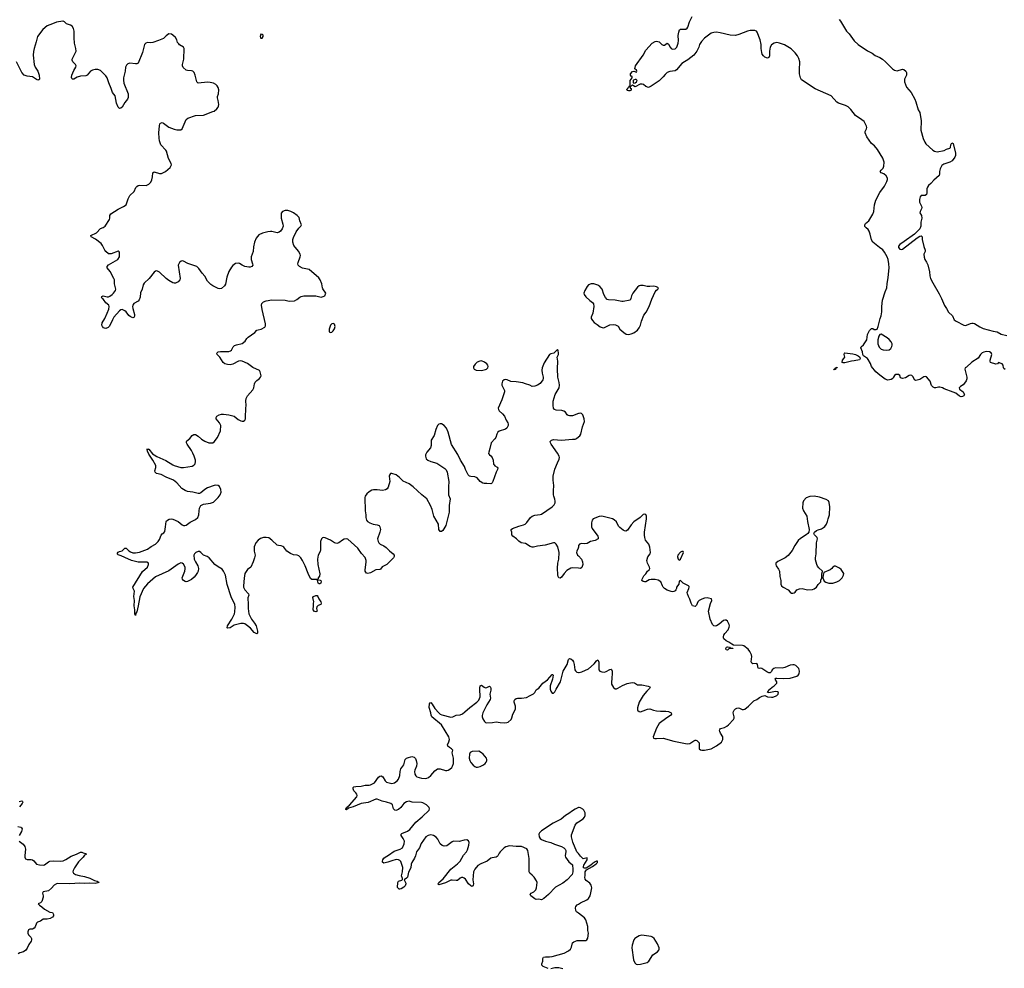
# Model space of a CAD drawing. Header units: inches. Extents: x 2133841 to 2292144, y 758099 to 915581.
# Tile 46 of 80: x 2191639 to 2206375, y 845825 to 860021. Entities that reach past the tile are written whole.
import ezdxf

# ---------------------------------------------------------------- set-up
doc = ezdxf.new("R2010")
doc.units = ezdxf.units.IN
doc.header["$MEASUREMENT"] = 0
for name, color, linetype in [('C1894', 7, 'Continuous'), ('C1895', 7, 'Continuous'), ('C1896', 7, 'Continuous'), ('C2804', 7, 'Continuous'), ('C2805', 7, 'Continuous'), ('C2806', 7, 'Continuous')]:
    doc.layers.add(name, color=color, linetype=linetype)

msp = doc.modelspace()

# ---------------------------------------------------------------- linework, layer by layer
at = {"layer": 'C1894', "color": 6, "elevation": 300}
for points in [[(2200000, 848229), (2199990, 848227), (2199950, 848207), (2199910, 848183), (2199860, 848140), (2199808, 848110), (2199742, 848058), (2199624, 847996), (2199450, 847883), (2199418, 847850), (2199411, 847830), (2199413, 847793), (2199428, 847768), (2199450, 847751), (2199510, 847726), (2199589, 847709), (2199644, 847684), (2199749, 847649), (2199781, 847630), (2199801, 847610), (2199811, 847590), (2199813, 847573), (2199803, 847510), (2199810, 847490), (2199860, 847420), (2199910, 847371), (2199918, 847302), (2199917, 847270), (2199905, 847230), (2199833, 847147), (2199770, 847100), (2199660, 847040), (2199554, 846930), (2199485, 846870), (2199450, 846852), (2199410, 846858), (2199370, 846855), (2199350, 846863), (2199290, 846910), (2199278, 846930), (2199292, 846948), (2199333, 846967), (2199363, 846997), (2199375, 847030), (2199382, 847110), (2199376, 847136), (2199338, 847190), (2199310, 847220), (2199273, 847250), (2199263, 847270), (2199264, 847470), (2199246, 847590), (2199230, 847614), (2199150, 847649), (2199070, 847646), (2198970, 847657), (2198915, 847645), (2198888, 847630), (2198830, 847568), (2198813, 847547), (2198796, 847510), (2198783, 847497), (2198770, 847489), (2198710, 847479), (2198690, 847471), (2198633, 847427), (2198539, 847390), (2198496, 847364), (2198450, 847310), (2198429, 847270), (2198421, 847150), (2198429, 847090), (2198427, 847070), (2198410, 847047), (2198390, 847057), (2198357, 847090), (2198310, 847160), (2198290, 847176), (2198270, 847183), (2198250, 847182), (2198230, 847174), (2198190, 847141), (2198170, 847137), (2198110, 847145), (2198090, 847142), (2198010, 847105), (2197910, 847075), (2197902, 847082), (2197901, 847090), (2197911, 847110), (2197975, 847165), (2198093, 847307), (2198193, 847390), (2198233, 847430), (2198282, 847518), (2198325, 847570), (2198342, 847598), (2198361, 847670), (2198364, 847710), (2198354, 847734), (2198330, 847747), (2198290, 847743), (2198215, 847725), (2198130, 847728), (2198110, 847719), (2198030, 847658), (2197990, 847655), (2197964, 847664), (2197930, 847690), (2197896, 847756), (2197870, 847786), (2197832, 847812), (2197790, 847822), (2197750, 847812), (2197715, 847790), (2197645, 847695), (2197622, 847630), (2197580, 847570), (2197563, 847510), (2197547, 847473), (2197508, 847410), (2197499, 847381), (2197492, 847328), (2197458, 847262), (2197441, 847190), (2197430, 847176), (2197392, 847150), (2197410, 847121), (2197418, 847098), (2197419, 847090), (2197410, 847059), (2197390, 847039), (2197350, 847012), (2197330, 847007), (2197318, 847010), (2197293, 847033), (2197297, 847110), (2197310, 847129), (2197357, 847143), (2197368, 847152), (2197368, 847170), (2197355, 847210), (2197367, 847270), (2197372, 847332), (2197365, 847365), (2197343, 847423), (2197330, 847438), (2197310, 847450), (2197271, 847451), (2197210, 847435), (2197150, 847411), (2197090, 847398), (2197071, 847411), (2197068, 847430), (2197073, 847450), (2197087, 847473), (2197110, 847490), (2197161, 847519), (2197243, 847577), (2197332, 847610), (2197366, 847630), (2197391, 847690), (2197397, 847730), (2197380, 847770), (2197350, 847810), (2197346, 847830), (2197359, 847841), (2197441, 847879), (2197478, 847902), (2197570, 848013), (2197661, 848090), (2197765, 848190), (2197772, 848210), (2197767, 848230), (2197729, 848269), (2197670, 848301), (2197650, 848306), (2197512, 848312), (2197466, 848326), (2197430, 848317), (2197390, 848292), (2197342, 848230), (2197310, 848202), (2197270, 848189), (2197251, 848191), (2197231, 848211), (2197216, 848270), (2197193, 848290), (2197130, 848311), (2197065, 848325), (2196990, 848358), (2196970, 848356), (2196853, 848307), (2196750, 848292), (2196630, 848240), (2196561, 848219), (2196530, 848198), (2196521, 848201), (2196518, 848210), (2196532, 848230), (2196575, 848265), (2196683, 848390), (2196688, 848410), (2196683, 848430), (2196671, 848450), (2196641, 848481), (2196629, 848510), (2196630, 848530), (2196640, 848540), (2196670, 848548), (2196750, 848552), (2196810, 848566), (2196870, 848566), (2196890, 848571), (2196950, 848603), (2197010, 848683), (2197030, 848699), (2197050, 848703), (2197075, 848690), (2197109, 848629), (2197130, 848612), (2197210, 848590), (2197250, 848600), (2197290, 848629), (2197310, 848654), (2197328, 848710), (2197332, 848770), (2197343, 848810), (2197389, 848870), (2197410, 848950), (2197430, 848970), (2197444, 848976), (2197510, 848994), (2197544, 848984), (2197564, 848964), (2197574, 848934), (2197581, 848890), (2197576, 848850), (2197551, 848789), (2197548, 848770), (2197554, 848730), (2197566, 848706), (2197584, 848690), (2197650, 848668), (2197710, 848664), (2197730, 848668), (2197759, 848681), (2197791, 848709), (2197850, 848779), (2197890, 848810), (2197930, 848810), (2198010, 848786), (2198030, 848786), (2198050, 848790), (2198076, 848804), (2198106, 848830), (2198118, 848850), (2198130, 848890), (2198132, 848972), (2198113, 849050), (2198119, 849090), (2198099, 849110), (2198070, 849127), (2198047, 849150), (2198044, 849170), (2198064, 849216), (2198071, 849249), (2198064, 849290), (2197953, 849470), (2197807, 849590), (2197795, 849615), (2197790, 849650), (2197766, 849730), (2197770, 849782), (2197781, 849799), (2197790, 849802), (2197810, 849780), (2197854, 849714), (2197910, 849649), (2197930, 849630), (2197956, 849616), (2198090, 849584), (2198119, 849590), (2198170, 849614), (2198230, 849619), (2198265, 849635), (2198299, 849661), (2198375, 849730), (2198483, 849810), (2198510, 849839), (2198530, 849890), (2198526, 850000)], [(2198690, 850000), (2198690, 849989), (2198675, 849930), (2198683, 849870), (2198678, 849850), (2198630, 849770), (2198569, 849650), (2198561, 849610), (2198562, 849590), (2198570, 849560), (2198596, 849516), (2198610, 849505), (2198630, 849500), (2198716, 849504), (2198770, 849515), (2198830, 849504), (2198890, 849499), (2198930, 849503), (2198950, 849511), (2198992, 849550), (2199005, 849575), (2199020, 849630), (2199057, 849703), (2199061, 849730), (2199058, 849750), (2199041, 849810), (2199041, 849830), (2199050, 849850), (2199070, 849864), (2199090, 849868), (2199150, 849866), (2199222, 849878), (2199278, 849910), (2199329, 849931), (2199347, 849950), (2199370, 849990), (2199386, 850000)], [(2199580, 850000), (2199588, 849970), (2199597, 849957), (2199610, 849943), (2199630, 849943), (2199650, 849964), (2199670, 850000)], [(2191630, 848320), (2191670, 848332), (2191682, 848322), (2191684, 848310), (2191675, 848290), (2191638, 848242)], [(2200000, 847541), (2199978, 847570), (2199915, 847715), (2199896, 847790), (2199896, 847824), (2199951, 847969), (2199977, 848003), (2200000, 848017)], [(2191609, 847949), (2191655, 847935), (2191666, 847926), (2191674, 847910), (2191665, 847870), (2191629, 847811)], [(2191630, 847726), (2191690, 847681), (2191713, 847650), (2191724, 847610), (2191713, 847513), (2191714, 847490), (2191724, 847464), (2191750, 847454), (2191810, 847455), (2191830, 847448), (2191850, 847431), (2191890, 847385), (2191933, 847373), (2191990, 847366), (2192010, 847372), (2192070, 847420), (2192092, 847428), (2192146, 847434), (2192250, 847429), (2192290, 847435), (2192330, 847454), (2192410, 847504), (2192488, 847532), (2192550, 847565), (2192570, 847565), (2192590, 847554), (2192625, 847545), (2192631, 847530), (2192610, 847518), (2192590, 847490), (2192521, 847419), (2192458, 847330), (2192437, 847290), (2192436, 847270), (2192444, 847250), (2192476, 847230), (2192530, 847215), (2192610, 847199), (2192690, 847173), (2192760, 847140), (2192798, 847130), (2192827, 847110), (2192770, 847094), (2192690, 847098), (2192610, 847092), (2192537, 847097), (2192390, 847090), (2192210, 847095), (2192190, 847090), (2192156, 847070), (2192117, 847023), (2192070, 846982), (2191991, 846969), (2191978, 846950), (2191991, 846911), (2191990, 846890), (2191970, 846827), (2191950, 846803), (2191923, 846797), (2191917, 846790), (2191933, 846770), (2191970, 846746), (2192012, 846710), (2192090, 846665), (2192130, 846662), (2192145, 846630), (2192144, 846610), (2192131, 846589), (2192096, 846570), (2192050, 846558), (2191990, 846559), (2191952, 846528), (2191907, 846513), (2191890, 846498), (2191872, 846448), (2191855, 846425), (2191830, 846412), (2191790, 846411), (2191770, 846401), (2191758, 846370), (2191759, 846350), (2191770, 846324), (2191805, 846290), (2191813, 846273), (2191814, 846250), (2191808, 846232), (2191777, 846183), (2191750, 846124), (2191730, 846095), (2191697, 846070), (2191643, 846057), (2191618, 846042)], [(2200000, 846649), (2199973, 846670), (2199960, 846690), (2199956, 846730), (2199963, 846750), (2199984, 846776), (2200000, 846787)], [(2199550, 845820), (2199473, 845850), (2199452, 845870), (2199454, 845890), (2199470, 845930), (2199470, 845970), (2199479, 845990), (2199510, 845998), (2199570, 845996), (2199610, 846002), (2199790, 846053), (2199854, 846086), (2199884, 846110), (2199897, 846143), (2199912, 846208), (2199930, 846223), (2199981, 846239), (2200000, 846240)], [(2199770, 845819), (2199708, 845830), (2199650, 845831), (2199590, 845817)]]:
    msp.add_lwpolyline(points, dxfattribs=at)
msp.add_lwpolyline([(2198513, 849073), (2198412, 849068), (2198383, 849057), (2198370, 849030), (2198368, 848972), (2198377, 848937), (2198390, 848907), (2198424, 848864), (2198450, 848844), (2198470, 848836), (2198490, 848835), (2198530, 848843), (2198581, 848870), (2198605, 848890), (2198620, 848910), (2198630, 848930), (2198632, 848948), (2198625, 848970), (2198575, 849030), (2198550, 849052)], close=True, dxfattribs=at)
at = {"layer": 'C1895', "color": 6, "elevation": 300}
for points in [[(2192286, 860000), (2192190, 859985), (2192130, 859958), (2192050, 859929), (2191986, 859874), (2191907, 859770), (2191887, 859690), (2191853, 859590), (2191844, 859544), (2191841, 859490), (2191855, 859350), (2191870, 859312), (2191910, 859250), (2191929, 859190), (2191933, 859130), (2191930, 859123), (2191920, 859120), (2191910, 859118), (2191890, 859128), (2191830, 859166), (2191750, 859174), (2191708, 859190), (2191669, 859229), (2191642, 859290), (2191590, 859390)], [(2200000, 854126), (2199910, 854091), (2199870, 854091), (2199850, 854098), (2199835, 854110), (2199806, 854146), (2199783, 854163), (2199752, 854172), (2199670, 854178), (2199643, 854190), (2199626, 854210), (2199621, 854250), (2199622, 854310), (2199653, 854410), (2199711, 854510), (2199719, 854550), (2199715, 854590), (2199694, 854670), (2199686, 854794), (2199691, 854910), (2199685, 854970), (2199701, 855010), (2199704, 855030), (2199698, 855070), (2199690, 855086), (2199631, 855029), (2199590, 855019), (2199570, 855009), (2199490, 854885), (2199460, 854810), (2199454, 854774), (2199457, 854730), (2199473, 854670), (2199473, 854650), (2199468, 854630), (2199430, 854577), (2199391, 854550), (2199350, 854536), (2199310, 854533), (2199273, 854553), (2199210, 854570), (2199170, 854586), (2199070, 854603), (2198990, 854608), (2198934, 854634), (2198917, 854637), (2198890, 854634), (2198867, 854613), (2198853, 854570), (2198854, 854550), (2198893, 854470), (2198895, 854450), (2198857, 854330), (2198800, 854210), (2198803, 854190), (2198816, 854170), (2198865, 854125), (2198894, 854090), (2198918, 854030), (2198943, 853990), (2198950, 853970), (2198950, 853950), (2198930, 853910), (2198910, 853894), (2198816, 853864), (2198793, 853847), (2198779, 853821), (2198764, 853770), (2198752, 853750), (2198696, 853690), (2198676, 853604), (2198658, 853550), (2198657, 853530), (2198668, 853510), (2198692, 853492), (2198710, 853470), (2198723, 853430), (2198730, 853370), (2198738, 853358), (2198750, 853344), (2198785, 853325), (2198793, 853310), (2198790, 853290), (2198770, 853250), (2198720, 853110), (2198710, 853090), (2198698, 853082), (2198690, 853077), (2198630, 853082), (2198590, 853079), (2198570, 853086), (2198532, 853112), (2198484, 853164), (2198450, 853178), (2198390, 853183), (2198370, 853192), (2198349, 853209), (2198309, 853289), (2198294, 853334), (2198234, 853430), (2198194, 853514), (2198103, 853663), (2198053, 853850), (2198028, 853910), (2197990, 853949), (2197950, 853971), (2197930, 853972), (2197913, 853967), (2197892, 853948), (2197868, 853890), (2197842, 853798), (2197799, 853730), (2197798, 853650), (2197786, 853614), (2197730, 853550), (2197712, 853510), (2197710, 853490), (2197724, 853450), (2197748, 853428), (2197790, 853409), (2197884, 853384), (2198004, 853304), (2198023, 853283), (2198036, 853250), (2198063, 853110), (2198056, 853030), (2198058, 852910), (2198079, 852850), (2198067, 852750), (2198069, 852650), (2198015, 852450), (2197970, 852375), (2197950, 852361), (2197930, 852364), (2197914, 852390), (2197905, 852470), (2197838, 852590), (2197810, 852690), (2197787, 852750), (2197730, 852850), (2197656, 852910), (2197530, 853032), (2197470, 853073), (2197377, 853117), (2197325, 853170), (2197273, 853210), (2197208, 853232), (2197190, 853229), (2197173, 853207), (2197170, 853190), (2197177, 853110), (2197155, 853025), (2197139, 853001), (2197114, 852986), (2197070, 852975), (2196990, 852986), (2196936, 852984), (2196910, 852978), (2196870, 852958), (2196834, 852926), (2196808, 852892), (2196802, 852870), (2196807, 852670), (2196820, 852610), (2196818, 852570), (2196830, 852530), (2196846, 852510), (2196881, 852490), (2196930, 852472), (2196990, 852463), (2197017, 852450), (2197030, 852430), (2197038, 852390), (2197030, 852350), (2196992, 852250), (2197003, 852210), (2197015, 852190), (2197034, 852174), (2197090, 852148), (2197123, 852123), (2197173, 852073), (2197230, 852030), (2197242, 852010), (2197241, 851990), (2197232, 851970), (2197213, 851950), (2197133, 851870), (2197066, 851834), (2197041, 851799), (2197030, 851792), (2196970, 851789), (2196890, 851745), (2196850, 851734), (2196830, 851740), (2196811, 851770), (2196807, 851790), (2196825, 851905), (2196824, 851930), (2196811, 851971), (2196753, 852033), (2196698, 852110), (2196550, 852245), (2196530, 852251), (2196495, 852245), (2196469, 852231), (2196417, 852190), (2196384, 852184), (2196350, 852193), (2196290, 852232), (2196211, 852269), (2196187, 852273), (2196170, 852267), (2196155, 852250), (2196142, 852210), (2196142, 852090), (2196135, 852065), (2196106, 852010), (2196096, 851950), (2196100, 851870), (2196130, 851730), (2196126, 851694), (2196105, 851670), (2196104, 851656), (2196098, 851650), (2196101, 851641), (2196136, 851636), (2196145, 851630), (2196152, 851610), (2196147, 851590), (2196130, 851578), (2196120, 851580), (2196106, 851590), (2196095, 851630), (2196098, 851638), (2196090, 851638), (2196084, 851644), (2196010, 851646), (2195990, 851659), (2195954, 851734), (2195910, 851849), (2195870, 851930), (2195845, 851970), (2195817, 851997), (2195790, 852009), (2195735, 852015), (2195690, 852031), (2195635, 852070), (2195590, 852127), (2195577, 852137), (2195550, 852148), (2195510, 852150), (2195490, 852158), (2195414, 852234), (2195365, 852265), (2195330, 852273), (2195290, 852270), (2195245, 852255), (2195208, 852230), (2195175, 852190), (2195149, 852130), (2195146, 852070), (2195161, 852010), (2195154, 851966), (2195134, 851910), (2195098, 851830), (2195046, 851794), (2195009, 851731), (2194997, 851663), (2194987, 851550), (2194990, 851528), (2195007, 851490), (2195065, 851430), (2195069, 851410), (2195055, 851370), (2195060, 851270), (2195057, 851210), (2195069, 851131), (2195107, 851050), (2195155, 850990), (2195179, 850950), (2195200, 850870), (2195199, 850841), (2195190, 850832), (2195150, 850850), (2195094, 850914), (2195050, 850952), (2195010, 850978), (2194990, 850985), (2194950, 850984), (2194850, 850958), (2194790, 850922), (2194750, 850916), (2194742, 850922), (2194747, 850950), (2194812, 851048), (2194855, 851130), (2194861, 851159), (2194863, 851230), (2194857, 851270), (2194805, 851385), (2194744, 851570), (2194717, 851710), (2194690, 851769), (2194670, 851800), (2194611, 851831), (2194557, 851870), (2194475, 851970), (2194442, 851990), (2194390, 852010), (2194352, 852050), (2194330, 852061), (2194310, 852063), (2194276, 852050), (2194256, 852030), (2194247, 852010), (2194251, 851950), (2194268, 851908), (2194303, 851850), (2194316, 851810), (2194310, 851770), (2194300, 851750), (2194270, 851701), (2194250, 851678), (2194210, 851644), (2194150, 851615), (2194130, 851609), (2194113, 851613), (2194089, 851630), (2194074, 851650), (2194072, 851670), (2194112, 851768), (2194116, 851804), (2194114, 851830), (2194090, 851872), (2194070, 851887), (2194050, 851891), (2194010, 851873), (2193870, 851773), (2193670, 851681), (2193550, 851581), (2193494, 851510), (2193435, 851385), (2193411, 851250), (2193390, 851162), (2193378, 851142), (2193370, 851107), (2193364, 851130), (2193364, 851190), (2193353, 851250), (2193357, 851330), (2193348, 851390), (2193359, 851470), (2193338, 851510), (2193334, 851530), (2193477, 851763), (2193551, 851830), (2193567, 851870), (2193567, 851890), (2193542, 851902), (2193410, 851904), (2193310, 851930), (2193210, 851971), (2193158, 851998), (2193114, 852014), (2193098, 852030), (2193110, 852051), (2193130, 852063), (2193170, 852074), (2193210, 852114), (2193230, 852110), (2193270, 852072), (2193296, 852056), (2193330, 852045), (2193370, 852041), (2193430, 852051), (2193550, 852097), (2193604, 852136), (2193670, 852173), (2193712, 852210), (2193730, 852242), (2193754, 852306), (2193770, 852325), (2193798, 852342), (2193810, 852361), (2193822, 852430), (2193830, 852510), (2193838, 852522), (2193876, 852544), (2193910, 852550), (2193930, 852546), (2194008, 852510), (2194070, 852460), (2194090, 852452), (2194110, 852452), (2194130, 852459), (2194190, 852504), (2194270, 852541), (2194307, 852570), (2194322, 852610), (2194323, 852670), (2194330, 852710), (2194350, 852750), (2194390, 852773), (2194495, 852785), (2194540, 852800), (2194611, 852869), (2194638, 852910), (2194652, 852950), (2194649, 852990), (2194630, 853036), (2194610, 853051), (2194574, 853054), (2194550, 853051), (2194450, 853013), (2194408, 852990), (2194350, 852942), (2194330, 852933), (2194310, 852933), (2194230, 852953), (2194150, 852961), (2194115, 852975), (2194067, 853007), (2193988, 853090), (2193939, 853130), (2193830, 853175), (2193755, 853215), (2193687, 853230), (2193666, 853250), (2193660, 853270), (2193678, 853322), (2193674, 853350), (2193629, 853430), (2193570, 853517), (2193550, 853566), (2193546, 853590), (2193550, 853603), (2193556, 853596), (2193570, 853592), (2193626, 853526), (2193649, 853509), (2193690, 853485), (2193824, 853424), (2193930, 853358), (2193950, 853350), (2194050, 853322), (2194090, 853319), (2194218, 853342), (2194245, 853355), (2194263, 853377), (2194272, 853408), (2194268, 853430), (2194251, 853490), (2194230, 853535), (2194210, 853572), (2194143, 853670), (2194136, 853690), (2194137, 853710), (2194142, 853718), (2194184, 853756), (2194220, 853800), (2194247, 853813), (2194270, 853812), (2194310, 853790), (2194362, 853742), (2194410, 853713), (2194470, 853689), (2194530, 853691), (2194550, 853703), (2194600, 853770), (2194645, 853870), (2194648, 853950), (2194630, 853990), (2194581, 854050), (2194577, 854070), (2194590, 854090), (2194624, 854110), (2194657, 854117), (2194690, 854119), (2194770, 854109), (2194847, 854087), (2194910, 854038), (2194950, 854017), (2194970, 854011), (2194990, 854013), (2195009, 854030), (2195018, 854050), (2195020, 854070), (2195022, 854210), (2195028, 854250), (2195023, 854317), (2195026, 854354), (2195047, 854393), (2195130, 854482), (2195141, 854510), (2195152, 854570), (2195165, 854595), (2195190, 854623), (2195230, 854650), (2195245, 854670), (2195252, 854690), (2195238, 854750), (2195226, 854770), (2195130, 854817), (2195050, 854874), (2194970, 854913), (2194950, 854918), (2194911, 854910), (2194830, 854868), (2194790, 854857), (2194750, 854859), (2194710, 854870), (2194684, 854890), (2194632, 854972), (2194595, 855010), (2194590, 855031), (2194609, 855050), (2194642, 855058), (2194770, 855058), (2194796, 855064), (2194810, 855074), (2194835, 855125), (2194856, 855144), (2194885, 855155), (2194970, 855173), (2195013, 855210), (2195039, 855250), (2195059, 855270), (2195158, 855342), (2195190, 855374), (2195210, 855382), (2195252, 855388), (2195310, 855418), (2195318, 855442), (2195317, 855470), (2195270, 855682), (2195260, 855750), (2195264, 855776), (2195290, 855799), (2195330, 855814), (2195411, 855829), (2195610, 855825), (2195670, 855807), (2195750, 855814), (2195788, 855832), (2195830, 855871), (2195850, 855880), (2195890, 855890), (2196030, 855890), (2196070, 855887), (2196150, 855871), (2196183, 855877), (2196204, 855890), (2196219, 855930), (2196176, 855996), (2196169, 856009), (2196163, 856070), (2196138, 856130), (2196118, 856158), (2195970, 856281), (2195870, 856301), (2195827, 856327), (2195807, 856350), (2195801, 856370), (2195805, 856390), (2195838, 856470), (2195840, 856490), (2195836, 856510), (2195810, 856555), (2195744, 856644), (2195728, 856690), (2195727, 856730), (2195736, 856764), (2195775, 856845), (2195817, 856903), (2195846, 856930), (2195855, 856950), (2195830, 857010), (2195819, 857059), (2195790, 857090), (2195736, 857130), (2195699, 857150), (2195650, 857164), (2195610, 857164), (2195570, 857150), (2195554, 857126), (2195550, 857110), (2195552, 857050), (2195579, 856959), (2195580, 856930), (2195566, 856890), (2195542, 856858), (2195520, 856840), (2195490, 856831), (2195410, 856850), (2195390, 856850), (2195350, 856846), (2195272, 856828), (2195220, 856800), (2195180, 856750), (2195152, 856690), (2195138, 856622), (2195134, 856550), (2195102, 856470), (2195102, 856430), (2195125, 856370), (2195126, 856350), (2195112, 856330), (2195090, 856320), (2195070, 856319), (2195009, 856329), (2194966, 856346), (2194930, 856372), (2194910, 856377), (2194870, 856372), (2194850, 856360), (2194830, 856344), (2194810, 856318), (2194769, 856251), (2194740, 856170), (2194718, 856062), (2194704, 856036), (2194660, 856000), (2194630, 855993), (2194610, 855999), (2194530, 856039), (2194500, 856060), (2194450, 856110), (2194410, 856182), (2194370, 856227), (2194320, 856300), (2194290, 856327), (2194155, 856375), (2194090, 856410), (2194070, 856413), (2194053, 856407), (2194028, 856390), (2194010, 856350), (2194038, 856150), (2194034, 856130), (2194010, 856100), (2193970, 856079), (2193950, 856077), (2193930, 856085), (2193870, 856119), (2193829, 856149), (2193730, 856242), (2193690, 856262), (2193670, 856260), (2193650, 856245), (2193574, 856146), (2193501, 856079), (2193488, 856052), (2193473, 855987), (2193448, 855932), (2193440, 855870), (2193426, 855830), (2193410, 855807), (2193348, 855772), (2193330, 855750), (2193327, 855730), (2193330, 855701), (2193356, 855610), (2193356, 855590), (2193350, 855569), (2193330, 855562), (2193290, 855579), (2193270, 855595), (2193230, 855647), (2193210, 855666), (2193170, 855684), (2193150, 855679), (2193130, 855662), (2193050, 855567), (2193026, 855530), (2192984, 855436), (2192965, 855415), (2192930, 855399), (2192910, 855403), (2192892, 855412), (2192876, 855430), (2192868, 855450), (2192873, 855487), (2192912, 855548), (2192950, 855630), (2192972, 855690), (2192977, 855730), (2192971, 855751), (2192926, 855786), (2192892, 855832), (2192873, 855850), (2192862, 855870), (2192870, 855879), (2192890, 855887), (2192950, 855874), (2192970, 855875), (2192990, 855882), (2193025, 855910), (2193042, 855930), (2193072, 855970), (2193078, 855990), (2193058, 856070), (2193056, 856130), (2193050, 856150), (2192995, 856255), (2192950, 856310), (2192949, 856330), (2192966, 856354), (2193109, 856430), (2193131, 856470), (2193133, 856533), (2193129, 856549), (2193110, 856555), (2193010, 856515), (2192970, 856519), (2192930, 856550), (2192913, 856573), (2192880, 856640), (2192858, 856670), (2192775, 856735), (2192707, 856770), (2192701, 856790), (2192786, 856834), (2192846, 856894), (2192890, 856912), (2192918, 856930), (2192981, 857030), (2192988, 857050), (2192988, 857090), (2193004, 857116), (2193113, 857187), (2193193, 857227), (2193230, 857250), (2193260, 857340), (2193285, 857390), (2193351, 857449), (2193378, 857510), (2193393, 857527), (2193410, 857538), (2193430, 857544), (2193530, 857539), (2193570, 857558), (2193601, 857590), (2193617, 857623), (2193628, 857670), (2193633, 857727), (2193650, 857745), (2193730, 857718), (2193759, 857721), (2193823, 857750), (2193892, 857810), (2193909, 857850), (2193905, 857870), (2193866, 857946), (2193834, 858054), (2193827, 858070), (2193750, 858150), (2193729, 858209), (2193724, 858250), (2193722, 858330), (2193730, 858432), (2193737, 858463), (2193745, 858475), (2193770, 858482), (2193790, 858474), (2193870, 858414), (2193950, 858381), (2193990, 858372), (2194050, 858375), (2194072, 858390), (2194131, 858529), (2194153, 858547), (2194270, 858590), (2194390, 858593), (2194530, 858645), (2194550, 858653), (2194590, 858685), (2194610, 858710), (2194614, 858726), (2194617, 858750), (2194611, 858810), (2194600, 858850), (2194600, 858870), (2194612, 858910), (2194618, 858970), (2194608, 859008), (2194596, 859030), (2194575, 859050), (2194539, 859070), (2194490, 859083), (2194450, 859084), (2194309, 859070), (2194290, 859090), (2194267, 859190), (2194252, 859232), (2194230, 859249), (2194210, 859257), (2194150, 859259), (2194130, 859265), (2194086, 859306), (2194075, 859330), (2194074, 859350), (2194097, 859430), (2194099, 859590), (2194089, 859610), (2194030, 859647), (2194019, 859659), (2194002, 859682), (2193990, 859719), (2193970, 859755), (2193932, 859790), (2193910, 859804), (2193870, 859809), (2193830, 859780), (2193790, 859739), (2193717, 859710), (2193630, 859681), (2193597, 859677), (2193550, 859680), (2193528, 859672), (2193509, 859650), (2193478, 859530), (2193411, 859369), (2193390, 859360), (2193370, 859359), (2193287, 859373), (2193257, 859363), (2193237, 859343), (2193224, 859310), (2193216, 859250), (2193192, 859150), (2193190, 859114), (2193199, 859070), (2193262, 858910), (2193264, 858856), (2193252, 858830), (2193210, 858780), (2193170, 858713), (2193150, 858695), (2193130, 858690), (2193114, 858714), (2193089, 858770), (2193070, 858883), (2193029, 858930), (2193010, 858992), (2192975, 859075), (2192950, 859152), (2192930, 859183), (2192850, 859259), (2192810, 859274), (2192770, 859274), (2192730, 859265), (2192698, 859250), (2192650, 859191), (2192630, 859180), (2192550, 859176), (2192501, 859159), (2192450, 859133), (2192430, 859130), (2192419, 859139), (2192414, 859154), (2192420, 859190), (2192450, 859262), (2192478, 859310), (2192482, 859330), (2192472, 859350), (2192434, 859390), (2192426, 859414), (2192425, 859430), (2192432, 859450), (2192485, 859550), (2192481, 859590), (2192458, 859670), (2192454, 859750), (2192455, 859850), (2192445, 859890), (2192423, 859923), (2192398, 859938), (2192339, 859959), (2192310, 859988), (2192291, 860000)], [(2200000, 851812), (2199910, 851820), (2199890, 851813), (2199830, 851777), (2199789, 851731), (2199750, 851677), (2199730, 851665), (2199710, 851670), (2199698, 851690), (2199692, 851712), (2199686, 851814), (2199693, 851890), (2199707, 851950), (2199711, 852050), (2199692, 852130), (2199670, 852172), (2199650, 852190), (2199630, 852192), (2199504, 852156), (2199390, 852140), (2199330, 852126), (2199310, 852128), (2199278, 852138), (2199210, 852181), (2199144, 852190), (2199110, 852215), (2199076, 852250), (2199018, 852290), (2199005, 852310), (2199005, 852350), (2198996, 852376), (2198995, 852390), (2199013, 852407), (2199110, 852444), (2199178, 852462), (2199206, 852474), (2199230, 852495), (2199286, 852570), (2199310, 852589), (2199350, 852604), (2199430, 852614), (2199450, 852621), (2199610, 852729), (2199638, 852762), (2199651, 852790), (2199654, 852814), (2199650, 852844), (2199633, 852890), (2199630, 852910), (2199628, 852970), (2199634, 853050), (2199623, 853130), (2199624, 853190), (2199646, 853294), (2199686, 853390), (2199715, 853445), (2199718, 853470), (2199713, 853490), (2199690, 853535), (2199592, 853670), (2199581, 853690), (2199580, 853710), (2199597, 853730), (2199630, 853740), (2199750, 853729), (2199910, 853746), (2199950, 853746), (2199970, 853753), (2200000, 853777)], [(2200000, 852126), (2199997, 852110), (2199975, 852070), (2199974, 852050), (2199989, 852010), (2200000, 851998)], [(2199670, 850000), (2199731, 850110), (2199773, 850270), (2199831, 850370), (2199855, 850445), (2199870, 850463), (2199890, 850455), (2199910, 850437), (2199926, 850410), (2199938, 850370), (2199949, 850290), (2199956, 850276), (2199978, 850258), (2200000, 850253)], [(2199386, 850000), (2199410, 850015), (2199469, 850090), (2199537, 850143), (2199610, 850222), (2199620, 850220), (2199622, 850210), (2199614, 850150), (2199580, 850050), (2199577, 850010), (2199580, 850000)], [(2198526, 850000), (2198525, 850015), (2198530, 850051), (2198550, 850064), (2198590, 850032), (2198610, 850024), (2198632, 850028), (2198670, 850045), (2198685, 850030), (2198690, 850010), (2198690, 850000)]]:
    msp.add_lwpolyline(points, dxfattribs=at)
for points in [[(2195250, 859806), (2195238, 859770), (2195242, 859750), (2195250, 859745), (2195270, 859747), (2195282, 859770), (2195282, 859790), (2195270, 859802)], [(2196330, 855476), (2196310, 855472), (2196292, 855450), (2196268, 855390), (2196270, 855348), (2196290, 855338), (2196310, 855346), (2196330, 855365), (2196350, 855396), (2196361, 855430), (2196350, 855466)], [(2198550, 854914), (2198527, 854913), (2198485, 854895), (2198454, 854866), (2198432, 854830), (2198429, 854810), (2198440, 854790), (2198470, 854775), (2198550, 854773), (2198610, 854786), (2198627, 854793), (2198647, 854810), (2198651, 854830), (2198644, 854850), (2198629, 854870), (2198596, 854896)], [(2196070, 851160), (2196050, 851166), (2196030, 851190), (2196030, 851210), (2196037, 851237), (2196036, 851290), (2196041, 851310), (2196028, 851372), (2196036, 851390), (2196070, 851403), (2196090, 851402), (2196102, 851390), (2196116, 851356), (2196147, 851310), (2196152, 851290), (2196147, 851270), (2196106, 851254), (2196084, 851236), (2196080, 851210), (2196090, 851168)]]:
    msp.add_lwpolyline(points, close=True, dxfattribs=at)
at = {"layer": 'C1896', "color": 6, "elevation": 300}
msp.add_lwpolyline([(2192291, 860000), (2192290, 860001), (2192286, 860000)], dxfattribs=at)
at = {"layer": 'C2804', "color": 6, "elevation": 300}
for points in [[(2201055, 850000), (2201027, 849973), (2200971, 849909), (2200911, 849810), (2200885, 849725), (2200884, 849690), (2200890, 849681), (2200909, 849669), (2200930, 849665), (2200970, 849676), (2201036, 849704), (2201070, 849706), (2201126, 849686), (2201170, 849678), (2201230, 849673), (2201310, 849675), (2201348, 849668), (2201388, 849650), (2201394, 849630), (2201381, 849610), (2201325, 849575), (2201210, 849490), (2201170, 849421), (2201122, 849290), (2201127, 849270), (2201144, 849264), (2201170, 849263), (2201270, 849270), (2201430, 849222), (2201630, 849185), (2201670, 849191), (2201730, 849229), (2201750, 849239), (2201758, 849238), (2201772, 849232), (2201810, 849198), (2201810, 849107), (2201830, 849093), (2201850, 849090), (2201890, 849090), (2201990, 849108), (2202068, 849152), (2202144, 849210), (2202164, 849250), (2202165, 849275), (2202163, 849290), (2202126, 849346), (2202116, 849370), (2202115, 849390), (2202119, 849401), (2202130, 849413), (2202189, 849430), (2202221, 849450), (2202247, 849470), (2202323, 849550), (2202332, 849570), (2202334, 849590), (2202318, 849650), (2202320, 849670), (2202330, 849690), (2202350, 849709), (2202370, 849718), (2202390, 849721), (2202410, 849719), (2202450, 849696), (2202470, 849697), (2202490, 849705), (2202549, 849750), (2202624, 849830), (2202670, 849849), (2202710, 849880), (2202750, 849898), (2202790, 849906), (2202830, 849887), (2202890, 849883), (2202910, 849885), (2202950, 849898), (2202970, 849910), (2202990, 849930), (2202996, 849950), (2202981, 849961), (2202950, 849968), (2202850, 849949), (2202829, 849950), (2202854, 849990), (2202866, 850000)], [(2200000, 848017), (2200070, 848061), (2200090, 848085), (2200102, 848110), (2200100, 848150), (2200084, 848190), (2200067, 848207), (2200030, 848227), (2200010, 848231), (2200000, 848229)], [(2200000, 846787), (2200030, 846806), (2200129, 846851), (2200150, 846870), (2200175, 846910), (2200188, 846952), (2200202, 847030), (2200190, 847069), (2200170, 847099), (2200117, 847137), (2200100, 847160), (2200096, 847190), (2200103, 847210), (2200101, 847270), (2200121, 847299), (2200210, 847349), (2200269, 847390), (2200286, 847410), (2200288, 847428), (2200270, 847429), (2200250, 847420), (2200209, 847390), (2200201, 847379), (2200115, 847325), (2200090, 847324), (2200078, 847330), (2200077, 847350), (2200083, 847370), (2200131, 847450), (2200134, 847474), (2200130, 847477), (2200070, 847461), (2200030, 847502), (2200000, 847541)], [(2200000, 846240), (2200050, 846243), (2200110, 846241), (2200129, 846251), (2200142, 846278), (2200153, 846350), (2200143, 846390), (2200143, 846450), (2200114, 846550), (2200090, 846579), (2200000, 846649)]]:
    msp.add_lwpolyline(points, dxfattribs=at)
msp.add_lwpolyline([(2200950, 846319), (2200930, 846318), (2200910, 846311), (2200859, 846281), (2200844, 846270), (2200829, 846250), (2200805, 846170), (2200799, 846130), (2200825, 845950), (2200845, 845905), (2200866, 845886), (2200890, 845880), (2200930, 845886), (2201030, 845910), (2201053, 845930), (2201115, 846025), (2201187, 846073), (2201206, 846094), (2201211, 846110), (2201210, 846130), (2201187, 846190), (2201135, 846270), (2201110, 846292), (2201090, 846302)], close=True, dxfattribs=at)
at = {"layer": 'C2805', "color": 6}
for points, elevation in [([(2206390, 854788), (2206370, 854801), (2206363, 854810), (2206359, 854850), (2206345, 854870), (2206330, 854878), (2206290, 854889), (2206271, 854869), (2206250, 854865), (2206167, 854890), (2206162, 854910), (2206164, 854924), (2206189, 855010), (2206178, 855038), (2206152, 855052), (2206104, 855056), (2206070, 855047), (2206046, 855034), (2206020, 855010), (2205982, 854958), (2205890, 854895), (2205810, 854822), (2205789, 854811), (2205787, 854790), (2205813, 854670), (2205813, 854647), (2205802, 854618), (2205779, 854581), (2205761, 854559), (2205719, 854530), (2205699, 854510), (2205704, 854490), (2205759, 854450), (2205772, 854432), (2205777, 854417), (2205778, 854410), (2205769, 854391), (2205750, 854380), (2205730, 854379), (2205707, 854387), (2205650, 854430), (2205610, 854449), (2205475, 854495), (2205450, 854510), (2205410, 854524), (2205390, 854524), (2205350, 854514), (2205330, 854514), (2205310, 854521), (2205286, 854546), (2205268, 854610), (2205210, 854678), (2205190, 854682), (2205170, 854675), (2205110, 854639), (2205070, 854625), (2205050, 854623), (2205033, 854633), (2205010, 854679), (2204990, 854699), (2204970, 854701), (2204950, 854696), (2204898, 854662), (2204854, 854654), (2204824, 854664), (2204810, 854697), (2204790, 854709), (2204750, 854712), (2204730, 854697), (2204719, 854670), (2204706, 854654), (2204681, 854639), (2204630, 854628), (2204590, 854641), (2204554, 854674), (2204510, 854700), (2204450, 854750), (2204390, 854830), (2204374, 854874), (2204337, 854937), (2204326, 854950), (2204269, 854989), (2204260, 855010), (2204254, 855050), (2204230, 855110), (2204233, 855127), (2204270, 855155), (2204316, 855230), (2204330, 855312), (2204357, 855370), (2204390, 855401), (2204410, 855398), (2204430, 855383), (2204456, 855384), (2204470, 855392), (2204485, 855430), (2204516, 855550), (2204533, 855590), (2204543, 855650), (2204543, 855730), (2204554, 855826), (2204590, 855950), (2204615, 856010), (2204620, 856070), (2204637, 856163), (2204650, 856310), (2204648, 856370), (2204635, 856430), (2204620, 856470), (2204582, 856542), (2204555, 856575), (2204505, 856610), (2204408, 856690), (2204388, 856728), (2204370, 856810), (2204355, 856855), (2204339, 856879), (2204310, 856906), (2204301, 856910), (2204288, 856928), (2204290, 856950), (2204299, 856970), (2204350, 857009), (2204409, 857110), (2204422, 857150), (2204431, 857251), (2204450, 857319), (2204510, 857433), (2204583, 857530), (2204619, 857601), (2204627, 857630), (2204626, 857650), (2204607, 857687), (2204570, 857717), (2204533, 857730), (2204518, 857750), (2204530, 857770), (2204560, 857800), (2204571, 857829), (2204576, 857890), (2204559, 857950), (2204477, 858077), (2204432, 858132), (2204386, 858170), (2204320, 858270), (2204295, 858330), (2204292, 858350), (2204314, 858390), (2204319, 858410), (2204315, 858430), (2204276, 858496), (2204245, 858525), (2204150, 858588), (2204111, 858630), (2204079, 858679), (2204039, 858719), (2203999, 858739), (2203893, 858770), (2203869, 858789), (2203783, 858883), (2203545, 858985), (2203341, 859121), (2203324, 859150), (2203312, 859212), (2203308, 859270), (2203314, 859390), (2203302, 859442), (2203280, 859480), (2203245, 859525), (2203183, 859583), (2203136, 859616), (2203085, 859645), (2203012, 859672), (2202970, 859678), (2202929, 859671), (2202893, 859647), (2202872, 859610), (2202860, 859550), (2202859, 859481), (2202850, 859454), (2202830, 859445), (2202790, 859462), (2202770, 859478), (2202750, 859507), (2202745, 859530), (2202735, 859590), (2202735, 859650), (2202721, 859721), (2202676, 859836), (2202665, 859850), (2202641, 859861), (2202570, 859858), (2202530, 859850), (2202401, 859799), (2202350, 859787), (2202270, 859788), (2202124, 859824), (2202070, 859834), (2202029, 859831), (2201990, 859819), (2201890, 859743), (2201843, 859697), (2201813, 859650), (2201801, 859610), (2201775, 859550), (2201730, 859488), (2201640, 859420), (2201588, 859392), (2201550, 859364), (2201470, 859270), (2201450, 859257), (2201370, 859248), (2201330, 859232), (2201297, 859203), (2201270, 859166), (2201210, 859104), (2201090, 859024), (2201070, 859015), (2201050, 859009), (2201010, 859021), (2200973, 859053), (2200957, 859057), (2200925, 859055), (2200850, 859019), (2200826, 859030), (2200810, 859046), (2200790, 859026), (2200778, 859022), (2200774, 859010), (2200778, 858998), (2200792, 858990), (2200790, 858969), (2200770, 858958), (2200750, 858955), (2200730, 858962), (2200724, 858970), (2200742, 858990), (2200750, 859014), (2200762, 859018), (2200766, 859030), (2200778, 859042), (2200775, 859110), (2200806, 859150), (2200806, 859170), (2200790, 859178), (2200782, 859190), (2200781, 859210), (2200810, 859245), (2200830, 859251), (2200870, 859234), (2200875, 859250), (2200870, 859266), (2200847, 859287), (2200854, 859330), (2200970, 859490), (2201010, 859565), (2201107, 859670), (2201150, 859695), (2201170, 859699), (2201190, 859697), (2201210, 859692), (2201249, 859649), (2201270, 859638), (2201290, 859641), (2201330, 859671), (2201350, 859657), (2201375, 859610), (2201391, 859590), (2201410, 859579), (2201450, 859587), (2201475, 859610), (2201492, 859668), (2201498, 859710), (2201496, 859784), (2201503, 859837), (2201512, 859868), (2201530, 859882), (2201590, 859878), (2201610, 859881), (2201630, 859893), (2201641, 859910), (2201664, 859990), (2201669, 860000)], 200), ([(2203922, 860000), (2204014, 859850), (2204055, 859810), (2204130, 859703), (2204188, 859648), (2204330, 859555), (2204398, 859518), (2204444, 859484), (2204510, 859456), (2204552, 859430), (2204599, 859390), (2204704, 859284), (2204730, 859266), (2204770, 859256), (2204850, 859279), (2204874, 859274), (2204901, 859250), (2204911, 859230), (2204913, 859210), (2204910, 859190), (2204880, 859130), (2204880, 859090), (2204894, 859050), (2204913, 859013), (2204980, 858930), (2205037, 858830), (2205053, 858790), (2205088, 858670), (2205110, 858630), (2205129, 858509), (2205127, 858367), (2205163, 858243), (2205187, 858187), (2205203, 858163), (2205308, 858068), (2205333, 858053), (2205370, 858046), (2205476, 858064), (2205510, 858084), (2205559, 858101), (2205569, 858111), (2205574, 858150), (2205590, 858179), (2205611, 858170), (2205644, 858024), (2205645, 857990), (2205636, 857964), (2205597, 857910), (2205559, 857890), (2205470, 857860), (2205441, 857839), (2205415, 857790), (2205405, 857750), (2205407, 857710), (2205401, 857690), (2205320, 857620), (2205278, 857570), (2205242, 857538), (2205226, 857514), (2205218, 857490), (2205215, 857430), (2205210, 857404), (2205190, 857390), (2205130, 857392), (2205117, 857370), (2205108, 857328), (2205108, 857290), (2205138, 857230), (2205139, 857210), (2205135, 857190), (2205115, 857150), (2205112, 857130), (2205135, 857090), (2205139, 857050), (2205124, 856990), (2205124, 856930), (2205110, 856890), (2205030, 856813), (2204879, 856701), (2204810, 856658), (2204793, 856630), (2204793, 856610), (2204810, 856589), (2204830, 856582), (2204850, 856585), (2205070, 856758), (2205110, 856781), (2205130, 856786), (2205139, 856779), (2205145, 856770), (2205147, 856730), (2205169, 856629), (2205191, 856570), (2205190, 856550), (2205173, 856510), (2205175, 856465), (2205184, 856430), (2205213, 856393), (2205230, 856351), (2205257, 856250), (2205263, 856190), (2205272, 856150), (2205304, 856084), (2205400, 855920), (2205436, 855850), (2205482, 855742), (2205510, 855701), (2205542, 855642), (2205598, 855590), (2205627, 855530), (2205655, 855510), (2205771, 855450), (2205790, 855446), (2205810, 855449), (2205870, 855475), (2205890, 855480), (2205910, 855480), (2205930, 855474), (2206010, 855425), (2206061, 855401), (2206210, 855360), (2206270, 855351), (2206330, 855314), (2206413, 855293)], 200), ([(2200000, 853777), (2200024, 853796), (2200039, 853821), (2200063, 853930), (2200090, 854010), (2200088, 854048), (2200068, 854108), (2200048, 854128), (2200030, 854132), (2200010, 854130), (2200000, 854126)], 300), ([(2202866, 850000), (2202901, 850030), (2202933, 850050), (2202950, 850071), (2202973, 850090), (2202973, 850110), (2202946, 850150), (2202955, 850165), (2202972, 850168), (2203070, 850160), (2203170, 850168), (2203270, 850198), (2203290, 850211), (2203304, 850230), (2203311, 850270), (2203300, 850310), (2203255, 850355), (2203230, 850366), (2203210, 850368), (2203170, 850360), (2203091, 850329), (2203050, 850317), (2202950, 850321), (2202928, 850312), (2202902, 850290), (2202890, 850266), (2202873, 850247), (2202850, 850246), (2202820, 850260), (2202748, 850310), (2202730, 850316), (2202710, 850313), (2202690, 850318), (2202679, 850370), (2202670, 850384), (2202610, 850383), (2202595, 850390), (2202589, 850409), (2202598, 850490), (2202594, 850514), (2202567, 850567), (2202540, 850600), (2202476, 850650), (2202457, 850657), (2202322, 850662), (2202295, 850675), (2202250, 850707), (2202210, 850728), (2202177, 850757), (2202170, 850770), (2202170, 850790), (2202176, 850810), (2202190, 850835), (2202241, 850890), (2202259, 850930), (2202261, 850950), (2202257, 850970), (2202230, 851019), (2202210, 851035), (2202190, 851035), (2202170, 851028), (2202110, 850977), (2202070, 850950), (2202050, 850945), (2202030, 850949), (2202007, 850970), (2201975, 851050), (2201949, 851170), (2201977, 851283), (2201996, 851330), (2201992, 851352), (2201950, 851365), (2201927, 851367), (2201890, 851363), (2201849, 851351), (2201808, 851330), (2201790, 851310), (2201770, 851259), (2201750, 851239), (2201710, 851249), (2201690, 851289), (2201671, 851350), (2201647, 851390), (2201632, 851430), (2201630, 851450), (2201655, 851510), (2201661, 851530), (2201658, 851538), (2201649, 851550), (2201607, 851567), (2201568, 851588), (2201530, 851629), (2201510, 851618), (2201505, 851575), (2201471, 851530), (2201471, 851510), (2201461, 851490), (2201450, 851475), (2201430, 851462), (2201410, 851459), (2201390, 851462), (2201330, 851485), (2201289, 851510), (2201270, 851529), (2201257, 851550), (2201235, 851610), (2201196, 851636), (2201150, 851645), (2201090, 851643), (2201062, 851638), (2201010, 851611), (2200990, 851609), (2200970, 851613), (2200950, 851630), (2200955, 851650), (2200981, 851699), (2201012, 851730), (2201033, 851767), (2201059, 851790), (2201070, 851810), (2201067, 851830), (2201033, 851890), (2201027, 851930), (2201039, 851981), (2201075, 852030), (2201081, 852050), (2201070, 852128), (2201056, 852170), (2201007, 852230), (2200993, 852270), (2200988, 852308), (2200988, 852350), (2201020, 852550), (2201019, 852590), (2201010, 852616), (2200990, 852623), (2200970, 852615), (2200926, 852570), (2200830, 852505), (2200790, 852460), (2200738, 852382), (2200710, 852367), (2200690, 852370), (2200670, 852380), (2200621, 852421), (2200603, 852443), (2200570, 852506), (2200538, 852538), (2200513, 852553), (2200370, 852588), (2200350, 852590), (2200310, 852585), (2200224, 852550), (2200208, 852530), (2200195, 852490), (2200199, 852430), (2200207, 852407), (2200290, 852290), (2200298, 852270), (2200299, 852250), (2200250, 852226), (2200181, 852210), (2200130, 852182), (2200090, 852176), (2200050, 852181), (2200030, 852178), (2200015, 852170), (2200004, 852150), (2200000, 852126)], 300), ([(2200000, 851998), (2200046, 851946), (2200064, 851910), (2200066, 851870), (2200050, 851823), (2200030, 851810), (2200000, 851812)], 300), ([(2200000, 850253), (2200010, 850250), (2200050, 850260), (2200150, 850306), (2200237, 850383), (2200270, 850427), (2200290, 850440), (2200303, 850423), (2200307, 850407), (2200308, 850290), (2200323, 850270), (2200350, 850260), (2200390, 850259), (2200415, 850265), (2200470, 850297), (2200490, 850302), (2200496, 850296), (2200507, 850270), (2200508, 850248), (2200502, 850158), (2200494, 850110), (2200495, 850075), (2200525, 850025), (2200550, 850006), (2200570, 850007), (2200590, 850015), (2200663, 850057), (2200732, 850088), (2200803, 850103), (2200839, 850099), (2200886, 850066), (2200950, 850065), (2201047, 850047), (2201070, 850037), (2201076, 850030), (2201066, 850010), (2201055, 850000)], 300)]:
    msp.add_lwpolyline(points, dxfattribs=dict(at, elevation=elevation))
for points, elevation in [([(2200850, 859128), (2200825, 859115), (2200822, 859110), (2200818, 859090), (2200821, 859081), (2200830, 859072), (2200850, 859078), (2200868, 859090), (2200878, 859110), (2200867, 859127)], 200), ([(2200230, 856070), (2200190, 856070), (2200150, 856052), (2200130, 856030), (2200095, 855970), (2200084, 855930), (2200089, 855910), (2200114, 855874), (2200170, 855819), (2200211, 855790), (2200227, 855767), (2200233, 855730), (2200216, 855630), (2200190, 855570), (2200192, 855550), (2200210, 855518), (2200238, 855490), (2200282, 855462), (2200325, 855425), (2200370, 855412), (2200390, 855415), (2200470, 855454), (2200530, 855462), (2200556, 855456), (2200594, 855434), (2200623, 855390), (2200680, 855340), (2200717, 855317), (2200750, 855309), (2200790, 855318), (2200830, 855335), (2200883, 855377), (2200911, 855409), (2200930, 855450), (2200947, 855510), (2200981, 855599), (2201015, 855645), (2201060, 855730), (2201099, 855841), (2201151, 855949), (2201170, 855976), (2201189, 855990), (2201198, 856010), (2201170, 856024), (2201130, 856035), (2201070, 856026), (2201030, 856030), (2200970, 856044), (2200930, 856043), (2200910, 856036), (2200883, 856017), (2200816, 855930), (2200795, 855890), (2200787, 855850), (2200774, 855826), (2200670, 855806), (2200650, 855806), (2200550, 855824), (2200450, 855828), (2200430, 855836), (2200404, 855864), (2200380, 855910), (2200354, 855990), (2200323, 856030), (2200290, 856050)], 300), ([(2204530, 855314), (2204510, 855310), (2204495, 855285), (2204482, 855230), (2204484, 855170), (2204501, 855121), (2204530, 855093), (2204560, 855080), (2204610, 855074), (2204650, 855083), (2204677, 855103), (2204694, 855130), (2204698, 855150), (2204695, 855170), (2204681, 855201), (2204654, 855234), (2204620, 855260)], 200), ([(2203966, 854886), (2203949, 854890), (2203955, 854925), (2203976, 854950), (2203987, 854970), (2203977, 855010), (2203984, 855030), (2203990, 855035), (2204110, 855021), (2204150, 855012), (2204190, 854992), (2204212, 854970), (2204216, 854950), (2204210, 854930), (2204130, 854915), (2204090, 854912), (2203990, 854888)], 200), ([(2203830, 854778), (2203824, 854784), (2203830, 854794), (2203842, 854798), (2203848, 854812), (2203865, 854815), (2203870, 854822), (2203872, 854810), (2203854, 854806), (2203850, 854788), (2203833, 854787)], 200), ([(2203530, 852893), (2203467, 852887), (2203410, 852867), (2203370, 852819), (2203359, 852790), (2203354, 852710), (2203370, 852670), (2203419, 852590), (2203429, 852510), (2203453, 852390), (2203448, 852350), (2203433, 852330), (2203410, 852310), (2203325, 852255), (2203292, 852228), (2203240, 852150), (2203202, 852078), (2203139, 852001), (2203094, 851966), (2202986, 851914), (2202958, 851890), (2202955, 851870), (2202961, 851850), (2202998, 851798), (2203009, 851769), (2203014, 851690), (2203030, 851630), (2203033, 851573), (2203041, 851550), (2203066, 851530), (2203140, 851490), (2203170, 851455), (2203190, 851440), (2203210, 851439), (2203230, 851445), (2203244, 851456), (2203270, 851488), (2203310, 851506), (2203350, 851507), (2203430, 851488), (2203505, 851495), (2203530, 851502), (2203564, 851530), (2203590, 851571), (2203629, 851611), (2203630, 851634), (2203642, 851670), (2203644, 851730), (2203656, 851764), (2203655, 851770), (2203599, 851819), (2203581, 851841), (2203569, 851869), (2203550, 851939), (2203547, 851970), (2203561, 852030), (2203564, 852190), (2203578, 852250), (2203574, 852274), (2203532, 852310), (2203526, 852330), (2203535, 852350), (2203564, 852376), (2203591, 852389), (2203638, 852402), (2203670, 852420), (2203690, 852439), (2203712, 852470), (2203730, 852510), (2203737, 852550), (2203757, 852610), (2203762, 852730), (2203755, 852795), (2203742, 852822), (2203710, 852843), (2203610, 852876)], 300), ([(2201570, 852064), (2201550, 852063), (2201530, 852051), (2201489, 852010), (2201485, 851985), (2201495, 851950), (2201510, 851931), (2201530, 851947), (2201576, 852050)], 300), ([(2203830, 851842), (2203822, 851838), (2203810, 851829), (2203794, 851806), (2203770, 851787), (2203672, 851750), (2203670, 851726), (2203662, 851710), (2203658, 851670), (2203678, 851618), (2203704, 851604), (2203750, 851590), (2203810, 851588), (2203870, 851607), (2203910, 851631), (2203949, 851670), (2203971, 851710), (2203972, 851732), (2203933, 851793), (2203911, 851811), (2203850, 851841)], 300), ([(2202270, 850614), (2202310, 850614), (2202311, 850611), (2202254, 850606), (2202230, 850587), (2202210, 850590), (2202207, 850610), (2202217, 850630), (2202230, 850637), (2202262, 850630)], 300)]:
    msp.add_lwpolyline(points, close=True, dxfattribs=dict(at, elevation=elevation))
at = {"layer": 'C2806', "color": 6, "elevation": 200}
for points in [[(2201669, 860000), (2201702, 860070)], [(2203906, 860026), (2203922, 860000)]]:
    msp.add_lwpolyline(points, dxfattribs=at)

doc.saveas('drawing.dxf')
